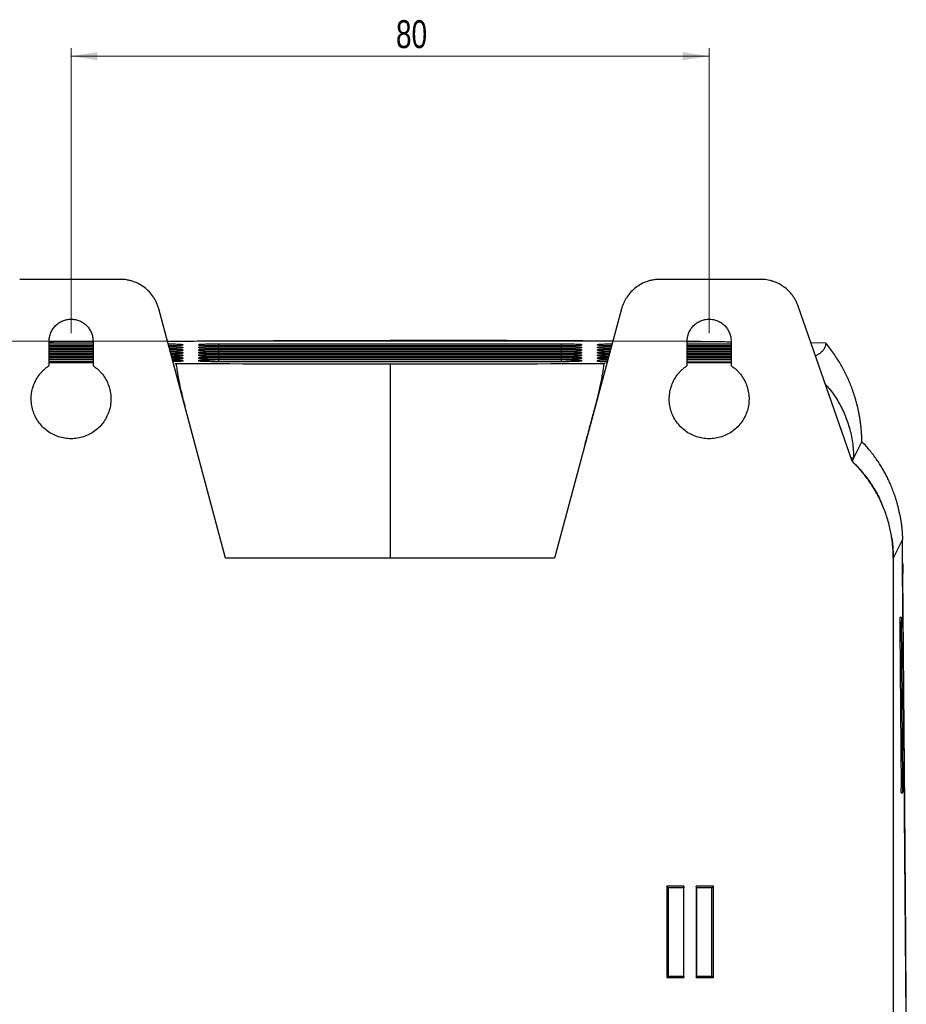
# Model space of a CAD drawing. Header units: millimetres. Extents: x -508 to 796, y -404 to 760.
# Tile 5 of 116: x -413 to -302, y 181 to 304. Entities that reach past the tile are written whole.
import ezdxf

# ---------------------------------------------------------------- set-up
doc = ezdxf.new("R2010")
doc.units = ezdxf.units.MM
doc.styles.add('SLDTEXTSTYLE0', font='TXT', dxfattribs={"width": 0.75})
doc.dimstyles.new('SLDDIMSTYLE0', dxfattribs={"dimtxt": 3.5, "dimasz": 3.302, "dimexe": 0, "dimexo": 0.0625, "dimgap": 0.875, "dimtad": 1, "dimrnd": 1e-09, "dimzin": 12, "dimdsep": 46, "dimtxsty": 'SLDTEXTSTYLE0', "dimsah": 1, "dimcen": 0.09, "dimadec": 0, "dimazin": 3, "dimtfac": 1, "dimtofl": 0, "dimtmove": 0, "dimatfit": 3, "dimfxl": 1, "dimfrac": 2, "dimtolj": 1, "dimtzin": 12, "dimarcsym": 0})

# ---------------------------------------------------------------- blocks, each defined once
blk = doc.blocks.new('_D_3')
at = {"color": 8, "linetype": 'Continuous', "lineweight": 0}
for p, q in [((-327.29, 263.79), (-504.84, 263.79)), ((-503.84, 263.79), (-503.84, 16.54)), ((-327.29, 16.54), (-504.84, 16.54))]:
    blk.add_line(p, q, dxfattribs=at)
at = {"color": 8, "linetype": 'Continuous', "lineweight": 18}
for points in [[(-503.84, 263.79), (-504.35, 260.48), (-503.34, 260.48)], [(-503.84, 16.54), (-503.34, 19.84), (-504.35, 19.84)]]:
    blk.add_solid(points, dxfattribs=at)
at = {"color": 8, "linetype": 'Continuous', "lineweight": 18, "insert": (-508.35, 130.19), "char_height": 3.5, "attachment_point": 1, "rotation": 90, "style": 'SLDTEXTSTYLE0'}
blk.add_mtext('247.25', dxfattribs=at)
blk = doc.blocks.new('_D_4')
at = {"color": 8, "linetype": 'Continuous', "lineweight": 0}
for p, q in [((-406.29, 264.79), (-406.29, 300.54)), ((-326.29, 264.79), (-326.29, 300.54)), ((-406.29, 299.54), (-326.29, 299.54))]:
    blk.add_line(p, q, dxfattribs=at)
at = {"color": 8, "linetype": 'Continuous', "lineweight": 18}
for points in [[(-406.29, 299.54), (-402.98, 299.03), (-402.98, 300.05)], [(-326.29, 299.54), (-329.59, 300.05), (-329.59, 299.03)]]:
    blk.add_solid(points, dxfattribs=at)
at = {"color": 8, "linetype": 'Continuous', "lineweight": 18, "insert": (-365.55, 304.05), "char_height": 3.5, "attachment_point": 1, "style": 'SLDTEXTSTYLE0'}
blk.add_mtext('80', dxfattribs=at)

msp = doc.modelspace()

# ---------------------------------------------------------------- linework, layer by layer
at = {"color": 7, "linetype": 'Continuous', "lineweight": 25}
for p, q in [((-400.122, 271.535), (-412.727, 271.535)), ((-319.843, 271.535), (-332.448, 271.535)), ((-308.368, 248.718), (-315.119, 268.175)), ((-386.907, 236.535), (-395.292, 267.83)), ((-337.278, 267.83), (-345.663, 236.535)), ((-409.035, 260.711), (-409.035, 263.785)), ((-409.035, 263.45), (-403.535, 263.45)), ((-403.535, 263.188), (-409.035, 263.188)), ((-403.535, 263.785), (-403.535, 260.711)), ((-392.285, 263.362), (-392.285, 263.275)), ((-390.285, 263.275), (-390.285, 263.362)), ((-387.785, 263.45), (-344.785, 263.45)), ((-344.785, 263.188), (-387.785, 263.188)), ((-342.285, 263.362), (-342.285, 263.275)), ((-340.285, 263.275), (-340.285, 263.362)), ((-329.035, 260.711), (-329.035, 263.785)), ((-329.035, 263.45), (-323.535, 263.45)), ((-323.535, 263.188), (-329.035, 263.188)), ((-323.535, 263.785), (-323.535, 260.711)), ((-311.667, 263.544), (-313.519, 263.565)), ((-409.035, 263.118), (-403.535, 263.118)), ((-403.535, 262.857), (-409.035, 262.857)), ((-409.035, 262.787), (-403.535, 262.787)), ((-403.535, 262.525), (-409.035, 262.525)), ((-409.035, 262.455), (-403.535, 262.455)), ((-403.535, 262.194), (-409.035, 262.194)), ((-409.035, 262.124), (-403.535, 262.124)), ((-392.285, 263.03), (-392.285, 262.943)), ((-392.285, 262.699), (-392.285, 262.612)), ((-392.285, 262.367), (-392.285, 262.28)), ((-392.285, 262.036), (-392.285, 261.949)), ((-390.285, 262.943), (-390.285, 263.03)), ((-390.285, 262.612), (-390.285, 262.699)), ((-390.285, 262.28), (-390.285, 262.367)), ((-390.285, 261.949), (-390.285, 262.036)), ((-387.785, 263.118), (-344.785, 263.118)), ((-344.785, 262.857), (-387.785, 262.857)), ((-387.785, 262.787), (-344.785, 262.787)), ((-344.785, 262.525), (-387.785, 262.525)), ((-387.785, 262.455), (-344.785, 262.455)), ((-344.785, 262.194), (-387.785, 262.194)), ((-387.785, 262.124), (-344.785, 262.124)), ((-342.285, 263.03), (-342.285, 262.943)), ((-342.285, 262.699), (-342.285, 262.612)), ((-342.285, 262.367), (-342.285, 262.28)), ((-342.285, 262.036), (-342.285, 261.949)), ((-340.285, 262.943), (-340.285, 263.03)), ((-340.285, 262.612), (-340.285, 262.699)), ((-340.285, 262.28), (-340.285, 262.367)), ((-340.285, 261.949), (-340.285, 262.036)), ((-329.035, 263.118), (-323.535, 263.118)), ((-323.535, 262.857), (-329.035, 262.857)), ((-329.035, 262.787), (-323.535, 262.787)), ((-323.535, 262.525), (-329.035, 262.525)), ((-329.035, 262.455), (-323.535, 262.455)), ((-323.535, 262.194), (-329.035, 262.194)), ((-329.035, 262.124), (-323.535, 262.124)), ((-403.535, 261.862), (-409.035, 261.862)), ((-409.035, 261.792), (-403.535, 261.792)), ((-403.535, 261.53), (-409.035, 261.53)), ((-409.035, 261.461), (-403.535, 261.461)), ((-403.535, 261.199), (-409.035, 261.199)), ((-409.035, 261.112), (-403.535, 261.112)), ((-392.285, 261.704), (-392.285, 261.617)), ((-392.285, 261.373), (-392.285, 261.286)), ((-390.285, 261.617), (-390.285, 261.704)), ((-390.285, 261.286), (-390.285, 261.373)), ((-344.785, 261.862), (-387.785, 261.862)), ((-387.785, 261.792), (-344.785, 261.792)), ((-344.785, 261.53), (-387.785, 261.53)), ((-387.785, 261.461), (-344.785, 261.461)), ((-344.785, 261.199), (-387.785, 261.199)), ((-342.285, 261.704), (-342.285, 261.617)), ((-342.285, 261.373), (-342.285, 261.286)), ((-340.285, 261.617), (-340.285, 261.704)), ((-340.285, 261.286), (-340.285, 261.373)), ((-323.535, 261.862), (-329.035, 261.862)), ((-329.035, 261.792), (-323.535, 261.792)), ((-323.535, 261.53), (-329.035, 261.53)), ((-329.035, 261.461), (-323.535, 261.461)), ((-329.035, 261.199), (-323.535, 261.199)), ((-329.035, 261.112), (-323.535, 261.112)), ((-307.136, 251.181), (-308.171, 249.112)), ((-308.171, 249.112), (-308.504, 249.112)), ((-308.171, 249.112), (-308.368, 248.718)), ((-305.094, 244.353), (-305.081, 244.327)), ((-302.042, 238.886), (-303.206, 236.535)), ((-366.285, 236.535), (-386.907, 236.535)), ((-345.663, 236.535), (-366.285, 236.535)), ((-303.206, 236.535), (-303.206, 64.169)), ((-302.036, 235.983), (-302.018, 235.725)), ((-301.572, 178.87), (-302.034, 235.555)), ((-302.018, 235.725), (-302.009, 234.615)), ((-302.185, 229.115), (-302.364, 229.115)), ((-302.379, 227.693), (-302.217, 207.693)), ((-302.007, 208.538), (-302.17, 228.538)), ((-302.201, 207.115), (-302.023, 207.115)), ((-329.463, 195.386), (-331.611, 195.386)), ((-331.611, 195.386), (-331.611, 183.934)), ((-331.436, 195.211), (-331.611, 195.386)), ((-331.436, 195.211), (-331.436, 184.109)), ((-329.48, 195.211), (-331.436, 195.211)), ((-329.463, 195.386), (-329.48, 195.211)), ((-329.48, 184.109), (-329.48, 195.211)), ((-329.463, 183.934), (-329.463, 195.386)), ((-327.907, 195.386), (-327.907, 183.934)), ((-325.759, 195.386), (-327.907, 195.386)), ((-327.89, 195.211), (-327.907, 195.386)), ((-325.934, 195.211), (-327.89, 195.211)), ((-327.89, 195.211), (-327.89, 184.109)), ((-325.934, 195.211), (-325.759, 195.386)), ((-325.934, 184.109), (-325.934, 195.211)), ((-325.759, 183.934), (-325.759, 195.386)), ((-331.436, 184.109), (-331.611, 183.934)), ((-331.436, 184.109), (-329.48, 184.109)), ((-329.48, 184.109), (-329.463, 183.934)), ((-327.907, 183.934), (-327.89, 184.109)), ((-327.89, 184.109), (-325.934, 184.109)), ((-325.934, 184.109), (-325.759, 183.934)), ((-331.611, 183.934), (-329.463, 183.934)), ((-327.907, 183.934), (-325.759, 183.934))]:
    msp.add_line(p, q, dxfattribs=at)
at = {"color": 250, "linetype": 'Continuous', "lineweight": 25}
for p, q in [((-392.391, 263.257), (-392.285, 263.362)), ((-390.179, 263.257), (-390.285, 263.362)), ((-387.785, 263.45), (-387.785, 263.188)), ((-344.785, 263.188), (-344.785, 263.45)), ((-342.391, 263.257), (-342.285, 263.362)), ((-340.179, 263.257), (-340.285, 263.362)), ((-392.391, 262.925), (-392.285, 263.03)), ((-392.391, 262.593), (-392.285, 262.699)), ((-392.391, 262.262), (-392.285, 262.367)), ((-392.391, 261.93), (-392.285, 262.036)), ((-390.179, 262.925), (-390.285, 263.03)), ((-390.179, 262.593), (-390.285, 262.699)), ((-390.179, 262.262), (-390.285, 262.367)), ((-390.179, 261.93), (-390.285, 262.036)), ((-387.785, 262.857), (-387.785, 263.118)), ((-387.785, 262.787), (-387.785, 262.525)), ((-387.785, 262.455), (-387.785, 262.194)), ((-387.785, 262.124), (-387.785, 261.862)), ((-344.785, 262.857), (-344.785, 263.118)), ((-344.785, 262.525), (-344.785, 262.787)), ((-344.785, 262.194), (-344.785, 262.455)), ((-344.785, 261.862), (-344.785, 262.124)), ((-342.285, 263.03), (-342.391, 262.925)), ((-342.391, 262.593), (-342.285, 262.699)), ((-342.391, 262.262), (-342.285, 262.367)), ((-342.391, 261.93), (-342.285, 262.036)), ((-340.179, 262.925), (-340.285, 263.03)), ((-340.179, 262.593), (-340.285, 262.699)), ((-340.179, 262.262), (-340.285, 262.367)), ((-340.179, 261.93), (-340.285, 262.036)), ((-392.391, 261.599), (-392.285, 261.704)), ((-392.391, 261.267), (-392.285, 261.373)), ((-390.179, 261.599), (-390.285, 261.704)), ((-390.179, 261.267), (-390.285, 261.373)), ((-387.785, 261.792), (-387.785, 261.53)), ((-387.785, 261.461), (-387.785, 261.199)), ((-344.785, 261.53), (-344.785, 261.792)), ((-344.785, 261.199), (-344.785, 261.461)), ((-342.391, 261.599), (-342.285, 261.704)), ((-342.391, 261.267), (-342.285, 261.373)), ((-340.179, 261.599), (-340.285, 261.704)), ((-340.18, 261.267), (-340.285, 261.373)), ((-302.17, 228.538), (-302.379, 228.538)), ((-302.007, 208.538), (-302.223, 208.538))]:
    msp.add_line(p, q, dxfattribs=at)
at = {"color": 7, "linetype": 'Continuous', "lineweight": 25, "flags": 128}
msp.add_lwpolyline([(-301.568, 180.579), (-301.635, 188.832), (-301.77, 205.339), (-302.009, 234.615)], dxfattribs=at)
at = {"color": 7, "linetype": 'Continuous', "lineweight": 25}
for points, knots in [([(-395.292, 267.83), (-395.313, 267.905), (-395.356, 268.055), (-395.433, 268.277), (-395.519, 268.493), (-395.615, 268.706), (-395.721, 268.913), (-395.837, 269.116), (-396.067, 269.478), (-396.455, 269.969), (-397.064, 270.519), (-397.754, 270.966), (-398.382, 271.237), (-398.906, 271.391), (-399.306, 271.474), (-399.712, 271.526), (-399.985, 271.532), (-400.122, 271.535)], [0, 0, 0, 0, 0.0359408, 0.0716821, 0.1073018, 0.1428785, 0.1784912, 0.2142186, 0.2501387, 0.3750383, 0.5000227, 0.6249223, 0.7499068, 0.8125936, 0.8748898, 0.937218, 1, 1, 1, 1]), ([(-332.448, 271.535), (-332.527, 271.534), (-332.683, 271.532), (-332.917, 271.515), (-333.148, 271.488), (-333.378, 271.45), (-333.606, 271.402), (-333.832, 271.342), (-334.241, 271.214), (-334.816, 270.966), (-335.505, 270.52), (-336.115, 269.969), (-336.539, 269.432), (-336.824, 268.967), (-337.008, 268.602), (-337.163, 268.223), (-337.239, 267.961), (-337.278, 267.83)], [0, 0, 0, 0, 0.0359408, 0.0716821, 0.1073018, 0.1428785, 0.1784912, 0.2142186, 0.2501387, 0.3750383, 0.5000227, 0.6249223, 0.7499068, 0.8125936, 0.8748898, 0.937218, 1, 1, 1, 1]), ([(-315.119, 268.175), (-315.144, 268.244), (-315.194, 268.383), (-315.281, 268.586), (-315.375, 268.786), (-315.479, 268.98), (-315.591, 269.17), (-315.711, 269.355), (-315.947, 269.684), (-316.337, 270.129), (-316.932, 270.625), (-317.596, 271.026), (-318.196, 271.269), (-318.692, 271.407), (-319.071, 271.481), (-319.455, 271.527), (-319.713, 271.533), (-319.843, 271.535)], [0, 0, 0, 0, 0.035918, 0.0716575, 0.107288, 0.1428796, 0.1785027, 0.2142276, 0.2501237, 0.3750271, 0.5000203, 0.6249236, 0.7499168, 0.8125755, 0.8748912, 0.9372406, 1, 1, 1, 1]), ([(-409.035, 263.785), (-409.034, 263.837), (-409.033, 263.941), (-409.019, 264.095), (-408.998, 264.247), (-408.968, 264.398), (-408.929, 264.546), (-408.882, 264.694), (-408.781, 264.958), (-408.587, 265.324), (-408.242, 265.742), (-407.823, 266.088), (-407.344, 266.342), (-406.825, 266.501), (-406.285, 266.553), (-405.745, 266.501), (-405.226, 266.342), (-404.747, 266.088), (-404.328, 265.742), (-403.983, 265.324), (-403.771, 264.924), (-403.649, 264.585), (-403.583, 264.323), (-403.543, 264.056), (-403.538, 263.876), (-403.535, 263.785)], [0, 0, 0, 0, 0.0180269, 0.0359098, 0.0537046, 0.0714681, 0.0892576, 0.1071299, 0.1251411, 0.187588, 0.2500995, 0.3125463, 0.3750578, 0.4375046, 0.5000161, 0.5624629, 0.6249744, 0.6874213, 0.7499327, 0.8123796, 0.8748911, 0.9062848, 0.9373972, 0.9685339, 1, 1, 1, 1]), ([(-329.035, 263.785), (-329.034, 263.837), (-329.033, 263.941), (-329.019, 264.095), (-328.998, 264.247), (-328.968, 264.398), (-328.929, 264.546), (-328.882, 264.694), (-328.781, 264.958), (-328.587, 265.324), (-328.242, 265.742), (-327.823, 266.088), (-327.344, 266.342), (-326.825, 266.501), (-326.285, 266.553), (-325.745, 266.501), (-325.226, 266.342), (-324.747, 266.088), (-324.328, 265.742), (-323.983, 265.324), (-323.771, 264.924), (-323.649, 264.585), (-323.583, 264.323), (-323.543, 264.056), (-323.538, 263.876), (-323.535, 263.785)], [0, 0, 0, 0, 0.0180269, 0.0359098, 0.0537046, 0.0714681, 0.0892576, 0.1071299, 0.1251411, 0.187588, 0.2500995, 0.3125463, 0.3750578, 0.4375046, 0.5000161, 0.5624629, 0.6249744, 0.6874213, 0.7499327, 0.8123796, 0.8748911, 0.9062848, 0.9373972, 0.9685339, 1, 1, 1, 1]), ([(-408.996, 263.669), (-408.311, 263.677), (-406.522, 263.695), (-404.69, 263.708), (-403.559, 263.716)], [0, 0, 0, 0, 0.38264247, 1, 1, 1, 1]), ([(-394.207, 263.782), (-391.699, 263.796), (-385.832, 263.831), (-376.504, 263.86), (-369.692, 263.864), (-366.285, 263.867)], [0, 0, 0, 0, 0.2718015, 0.6357253, 1, 1, 1, 1]), ([(-394.117, 263.445), (-394.019, 263.445), (-393.596, 263.442), (-392.976, 263.425), (-392.396, 263.397), (-392.322, 263.374), (-392.285, 263.362)], [0, 0, 0, 0, 0.092036, 0.3946476, 0.6972721, 1, 1, 1, 1]), ([(-392.285, 263.275), (-392.323, 263.263), (-392.398, 263.241), (-392.984, 263.213), (-393.581, 263.196), (-393.976, 263.194), (-394.05, 263.193)], [0, 0, 0, 0, 0.3096179, 0.6192682, 0.9289242, 1, 1, 1, 1]), ([(-390.285, 263.362), (-390.284, 263.364), (-390.282, 263.368), (-390.266, 263.373), (-390.239, 263.379), (-390.203, 263.385), (-390.155, 263.39), (-390.06, 263.399), (-389.88, 263.411), (-389.567, 263.424), (-389.187, 263.436), (-388.799, 263.443), (-388.437, 263.447), (-388.114, 263.449), (-387.895, 263.45), (-387.785, 263.45)], [0, 0, 0, 0, 0.0420468, 0.0837203, 0.125195, 0.166648, 0.2082565, 0.2501959, 0.3751043, 0.5000458, 0.6249545, 0.7498815, 0.8334768, 0.9163562, 1, 1, 1, 1]), ([(-387.785, 263.188), (-387.84, 263.188), (-387.949, 263.188), (-388.112, 263.189), (-388.272, 263.19), (-388.43, 263.191), (-388.586, 263.193), (-388.841, 263.196), (-389.18, 263.202), (-389.561, 263.213), (-389.875, 263.226), (-390.082, 263.24), (-390.206, 263.252), (-390.273, 263.263), (-390.281, 263.271), (-390.285, 263.275)], [0, 0, 0, 0, 0.0420515, 0.0837271, 0.1252018, 0.1666532, 0.2082589, 0.2501949, 0.3750861, 0.5000451, 0.62495, 0.7498825, 0.8334844, 0.9163647, 1, 1, 1, 1]), ([(-338.363, 263.782), (-340.871, 263.796), (-346.737, 263.831), (-356.066, 263.86), (-362.878, 263.864), (-366.285, 263.867)], [0, 0, 0, 0, 0.2717946, 0.6357156, 1, 1, 1, 1]), ([(-344.785, 263.45), (-344.73, 263.45), (-344.62, 263.45), (-344.457, 263.449), (-344.295, 263.448), (-344.136, 263.447), (-343.979, 263.445), (-343.723, 263.442), (-343.383, 263.436), (-343.003, 263.424), (-342.69, 263.411), (-342.485, 263.397), (-342.363, 263.385), (-342.297, 263.373), (-342.289, 263.366), (-342.285, 263.362)], [0, 0, 0, 0, 0.0419797, 0.0836023, 0.1250505, 0.1665092, 0.2081629, 0.2501939, 0.3749659, 0.5000379, 0.6248218, 0.7498762, 0.8333339, 0.9162354, 1, 1, 1, 1]), ([(-342.285, 263.275), (-342.286, 263.273), (-342.288, 263.269), (-342.305, 263.263), (-342.331, 263.258), (-342.369, 263.252), (-342.417, 263.247), (-342.513, 263.238), (-342.694, 263.226), (-343.009, 263.213), (-343.39, 263.202), (-343.777, 263.195), (-344.137, 263.191), (-344.458, 263.189), (-344.676, 263.188), (-344.785, 263.188)], [0, 0, 0, 0, 0.0419791, 0.0836022, 0.1250514, 0.1665108, 0.2081646, 0.2501943, 0.3749835, 0.50004, 0.6248269, 0.7498791, 0.8333278, 0.916227, 1, 1, 1, 1]), ([(-340.285, 263.362), (-340.248, 263.374), (-340.175, 263.397), (-339.594, 263.425), (-338.974, 263.442), (-338.551, 263.445), (-338.453, 263.445)], [0, 0, 0, 0, 0.3026607, 0.6052974, 0.9078991, 1, 1, 1, 1]), ([(-338.52, 263.193), (-338.594, 263.194), (-338.989, 263.196), (-339.586, 263.213), (-340.172, 263.241), (-340.247, 263.263), (-340.285, 263.275)], [0, 0, 0, 0, 0.0710102, 0.3806799, 0.6903175, 1, 1, 1, 1]), ([(-323.574, 263.669), (-324.259, 263.677), (-326.048, 263.695), (-327.88, 263.708), (-329.011, 263.716)], [0, 0, 0, 0, 0.3825935, 1, 1, 1, 1]), ([(-311.667, 263.544), (-311.677, 263.422), (-311.696, 263.187), (-311.838, 262.834), (-312.107, 262.491), (-312.46, 262.186), (-312.812, 261.999), (-312.951, 261.926)], [0, 0, 0, 0, 0.2258003, 0.4350707, 0.6536002, 0.8633474, 1, 1, 1, 1]), ([(-307.136, 251.181), (-307.139, 251.335), (-307.144, 251.641), (-307.166, 252.098), (-307.197, 252.551), (-307.239, 253), (-307.29, 253.443), (-307.351, 253.883), (-307.421, 254.317), (-307.5, 254.746), (-307.588, 255.171), (-307.684, 255.59), (-307.789, 256.004), (-307.901, 256.412), (-308.022, 256.816), (-308.15, 257.213), (-308.32, 257.704), (-308.54, 258.287), (-308.825, 258.963), (-309.138, 259.636), (-309.481, 260.304), (-309.854, 260.967), (-310.257, 261.625), (-310.694, 262.274), (-311.16, 262.916), (-311.498, 263.334), (-311.667, 263.544)], [0, 0, 0, 0, 0.0354691, 0.07063852, 0.10550682, 0.14007267, 0.17433495, 0.20829265, 0.24194493, 0.27529113, 0.30833072, 0.34106335, 0.3734888, 0.40560704, 0.43741815, 0.46892239, 0.50012012, 0.55440903, 0.60901393, 0.66392863, 0.71914987, 0.77467768, 0.83051592, 0.88667278, 0.94316131, 1, 1, 1, 1]), ([(-394.028, 263.113), (-393.96, 263.113), (-393.568, 263.11), (-392.977, 263.093), (-392.395, 263.065), (-392.322, 263.042), (-392.285, 263.03)], [0, 0, 0, 0, 0.0658205, 0.3771698, 0.6885315, 1, 1, 1, 1]), ([(-392.285, 262.943), (-392.322, 262.932), (-392.397, 262.909), (-392.985, 262.881), (-393.553, 262.865), (-393.917, 262.863), (-393.961, 262.862)], [0, 0, 0, 0, 0.3187944, 0.6376226, 0.9564568, 1, 1, 1, 1]), ([(-393.939, 262.781), (-393.901, 262.781), (-393.541, 262.778), (-392.978, 262.762), (-392.395, 262.734), (-392.322, 262.71), (-392.285, 262.699)], [0, 0, 0, 0, 0.0380473, 0.3586538, 0.6792715, 1, 1, 1, 1]), ([(-392.285, 262.612), (-392.322, 262.6), (-392.397, 262.577), (-392.986, 262.55), (-393.526, 262.534), (-393.858, 262.531), (-393.872, 262.531)], [0, 0, 0, 0, 0.32853159, 0.65709833, 0.98567151, 1, 1, 1, 1]), ([(-393.85, 262.449), (-393.842, 262.449), (-393.513, 262.446), (-392.98, 262.43), (-392.395, 262.402), (-392.322, 262.379), (-392.285, 262.367)], [0, 0, 0, 0, 0.00856981, 0.33899973, 0.66944306, 1, 1, 1, 1]), ([(-392.285, 262.28), (-392.324, 262.269), (-392.401, 262.246), (-392.96, 262.217), (-393.515, 262.206), (-393.784, 262.201)], [0, 0, 0, 0, 0.3398572, 0.6797503, 1, 1, 1, 1]), ([(-393.761, 262.115), (-393.497, 262.11), (-392.948, 262.099), (-392.399, 262.07), (-392.323, 262.047), (-392.285, 262.036)], [0, 0, 0, 0, 0.3151732, 0.6575272, 1, 1, 1, 1]), ([(-392.285, 261.949), (-392.324, 261.937), (-392.402, 261.915), (-392.936, 261.887), (-393.458, 261.876), (-393.696, 261.872)], [0, 0, 0, 0, 0.3529228, 0.7058823, 1, 1, 1, 1]), ([(-390.285, 263.03), (-390.284, 263.032), (-390.282, 263.036), (-390.266, 263.042), (-390.239, 263.048), (-390.203, 263.053), (-390.155, 263.059), (-390.06, 263.068), (-389.88, 263.08), (-389.567, 263.093), (-389.187, 263.104), (-388.799, 263.111), (-388.437, 263.116), (-388.114, 263.118), (-387.895, 263.118), (-387.785, 263.118)], [0, 0, 0, 0, 0.0420419, 0.0837125, 0.1251863, 0.1666403, 0.2082517, 0.2501959, 0.3751008, 0.5000455, 0.624962, 0.7498812, 0.8334765, 0.9163561, 1, 1, 1, 1]), ([(-387.785, 262.857), (-387.84, 262.857), (-387.949, 262.857), (-388.112, 262.857), (-388.272, 262.858), (-388.43, 262.859), (-388.586, 262.861), (-388.841, 262.864), (-389.18, 262.871), (-389.561, 262.882), (-389.875, 262.895), (-390.082, 262.908), (-390.206, 262.921), (-390.273, 262.932), (-390.281, 262.939), (-390.285, 262.943)], [0, 0, 0, 0, 0.04205, 0.0837248, 0.1251993, 0.166651, 0.2082577, 0.2501951, 0.3750957, 0.5000452, 0.6249426, 0.7498827, 0.8334848, 0.916365, 1, 1, 1, 1]), ([(-390.285, 262.699), (-390.284, 262.701), (-390.282, 262.705), (-390.266, 262.71), (-390.239, 262.716), (-390.203, 262.722), (-390.155, 262.727), (-390.06, 262.736), (-389.88, 262.748), (-389.567, 262.761), (-389.187, 262.772), (-388.799, 262.78), (-388.437, 262.784), (-388.114, 262.786), (-387.895, 262.787), (-387.785, 262.787)], [0, 0, 0, 0, 0.0420468, 0.0837203, 0.125195, 0.166648, 0.2082565, 0.2501959, 0.3751043, 0.5000458, 0.6249545, 0.7498815, 0.8334768, 0.9163562, 1, 1, 1, 1]), ([(-387.785, 262.525), (-387.84, 262.525), (-387.949, 262.525), (-388.112, 262.526), (-388.272, 262.527), (-388.43, 262.528), (-388.586, 262.53), (-388.841, 262.533), (-389.18, 262.539), (-389.561, 262.55), (-389.875, 262.563), (-390.082, 262.577), (-390.206, 262.589), (-390.273, 262.6), (-390.281, 262.608), (-390.285, 262.612)], [0, 0, 0, 0, 0.0420515, 0.0837271, 0.1252018, 0.1666532, 0.2082589, 0.2501949, 0.3750861, 0.5000451, 0.62495, 0.7498825, 0.8334844, 0.9163647, 1, 1, 1, 1]), ([(-390.285, 262.367), (-390.284, 262.369), (-390.282, 262.373), (-390.266, 262.379), (-390.239, 262.384), (-390.203, 262.39), (-390.155, 262.396), (-390.06, 262.404), (-389.88, 262.416), (-389.567, 262.43), (-389.187, 262.441), (-388.799, 262.448), (-388.437, 262.452), (-388.114, 262.455), (-387.895, 262.455), (-387.785, 262.455)], [0, 0, 0, 0, 0.0420468, 0.0837203, 0.125195, 0.166648, 0.2082565, 0.2501959, 0.3751043, 0.5000458, 0.6249545, 0.7498815, 0.8334768, 0.9163562, 1, 1, 1, 1]), ([(-387.785, 262.194), (-387.84, 262.194), (-387.949, 262.194), (-388.112, 262.194), (-388.272, 262.195), (-388.43, 262.196), (-388.586, 262.198), (-388.841, 262.201), (-389.18, 262.208), (-389.561, 262.218), (-389.875, 262.232), (-390.082, 262.245), (-390.206, 262.258), (-390.273, 262.269), (-390.281, 262.276), (-390.285, 262.28)], [0, 0, 0, 0, 0.0420515, 0.0837271, 0.1252018, 0.1666532, 0.2082589, 0.2501949, 0.3750861, 0.5000451, 0.62495, 0.7498825, 0.8334844, 0.9163647, 1, 1, 1, 1]), ([(-390.285, 262.036), (-390.284, 262.038), (-390.282, 262.042), (-390.266, 262.047), (-390.239, 262.053), (-390.203, 262.059), (-390.155, 262.064), (-390.06, 262.073), (-389.88, 262.085), (-389.567, 262.098), (-389.187, 262.109), (-388.799, 262.117), (-388.437, 262.121), (-388.114, 262.123), (-387.895, 262.124), (-387.785, 262.124)], [0, 0, 0, 0, 0.0420468, 0.0837203, 0.125195, 0.166648, 0.2082565, 0.2501959, 0.3751043, 0.5000458, 0.6249545, 0.7498815, 0.8334768, 0.9163562, 1, 1, 1, 1]), ([(-387.785, 261.862), (-387.84, 261.862), (-387.949, 261.862), (-388.112, 261.863), (-388.272, 261.864), (-388.43, 261.865), (-388.586, 261.866), (-388.841, 261.87), (-389.18, 261.876), (-389.561, 261.887), (-389.875, 261.9), (-390.082, 261.914), (-390.206, 261.926), (-390.273, 261.937), (-390.281, 261.945), (-390.285, 261.949)], [0, 0, 0, 0, 0.0420515, 0.0837271, 0.1252018, 0.1666532, 0.2082589, 0.2501949, 0.3750861, 0.5000451, 0.62495, 0.7498825, 0.8334844, 0.9163647, 1, 1, 1, 1]), ([(-344.785, 263.118), (-344.73, 263.118), (-344.62, 263.118), (-344.457, 263.118), (-344.295, 263.117), (-344.136, 263.115), (-343.979, 263.114), (-343.723, 263.11), (-343.383, 263.104), (-343.003, 263.093), (-342.69, 263.08), (-342.485, 263.066), (-342.363, 263.053), (-342.297, 263.042), (-342.289, 263.034), (-342.285, 263.03)], [0, 0, 0, 0, 0.0419777, 0.0835991, 0.125047, 0.166506, 0.2081609, 0.2501938, 0.3749666, 0.5000381, 0.6248128, 0.7498764, 0.8333386, 0.9162399, 1, 1, 1, 1]), ([(-342.285, 262.943), (-342.286, 262.941), (-342.288, 262.938), (-342.305, 262.932), (-342.331, 262.926), (-342.369, 262.921), (-342.417, 262.915), (-342.513, 262.906), (-342.694, 262.895), (-343.009, 262.882), (-343.39, 262.871), (-343.777, 262.864), (-344.137, 262.859), (-344.458, 262.857), (-344.676, 262.857), (-344.785, 262.857)], [0, 0, 0, 0, 0.0419832, 0.0836088, 0.1250588, 0.1665174, 0.2081686, 0.2501942, 0.3749878, 0.5000402, 0.6248189, 0.7498792, 0.8333285, 0.9162277, 1, 1, 1, 1]), ([(-344.785, 262.787), (-344.73, 262.787), (-344.62, 262.787), (-344.457, 262.786), (-344.295, 262.785), (-344.136, 262.784), (-343.979, 262.782), (-343.723, 262.779), (-343.383, 262.772), (-343.003, 262.761), (-342.69, 262.748), (-342.485, 262.734), (-342.363, 262.722), (-342.297, 262.71), (-342.289, 262.703), (-342.285, 262.699)], [0, 0, 0, 0, 0.0419797, 0.0836023, 0.1250505, 0.1665092, 0.2081629, 0.2501939, 0.3749659, 0.5000379, 0.6248218, 0.7498762, 0.8333339, 0.9162354, 1, 1, 1, 1]), ([(-342.285, 262.612), (-342.286, 262.61), (-342.288, 262.606), (-342.305, 262.6), (-342.331, 262.595), (-342.369, 262.589), (-342.417, 262.584), (-342.513, 262.575), (-342.694, 262.563), (-343.009, 262.55), (-343.39, 262.539), (-343.777, 262.532), (-344.137, 262.528), (-344.458, 262.525), (-344.676, 262.525), (-344.785, 262.525)], [0, 0, 0, 0, 0.0419791, 0.0836022, 0.1250514, 0.1665108, 0.2081646, 0.2501943, 0.3749835, 0.50004, 0.6248269, 0.7498791, 0.8333278, 0.916227, 1, 1, 1, 1]), ([(-344.785, 262.455), (-344.73, 262.455), (-344.62, 262.455), (-344.457, 262.455), (-344.295, 262.454), (-344.136, 262.452), (-343.979, 262.451), (-343.723, 262.447), (-343.383, 262.441), (-343.003, 262.43), (-342.69, 262.416), (-342.485, 262.403), (-342.363, 262.39), (-342.297, 262.379), (-342.289, 262.371), (-342.285, 262.367)], [0, 0, 0, 0, 0.0419797, 0.0836023, 0.1250505, 0.1665092, 0.2081629, 0.2501939, 0.3749659, 0.5000379, 0.6248218, 0.7498762, 0.8333339, 0.9162354, 1, 1, 1, 1]), ([(-342.285, 262.28), (-342.286, 262.278), (-342.288, 262.274), (-342.305, 262.269), (-342.331, 262.263), (-342.369, 262.258), (-342.417, 262.252), (-342.513, 262.243), (-342.694, 262.232), (-343.009, 262.218), (-343.39, 262.208), (-343.777, 262.2), (-344.137, 262.196), (-344.458, 262.194), (-344.676, 262.194), (-344.785, 262.194)], [0, 0, 0, 0, 0.0419791, 0.0836022, 0.1250514, 0.1665108, 0.2081646, 0.2501943, 0.3749835, 0.50004, 0.6248269, 0.7498791, 0.8333278, 0.916227, 1, 1, 1, 1]), ([(-344.785, 262.124), (-344.73, 262.124), (-344.62, 262.124), (-344.457, 262.123), (-344.295, 262.122), (-344.136, 262.121), (-343.979, 262.119), (-343.723, 262.116), (-343.383, 262.109), (-343.003, 262.098), (-342.69, 262.085), (-342.485, 262.071), (-342.363, 262.059), (-342.297, 262.047), (-342.289, 262.04), (-342.285, 262.036)], [0, 0, 0, 0, 0.0419797, 0.0836023, 0.1250505, 0.1665092, 0.2081629, 0.2501939, 0.3749659, 0.5000379, 0.6248218, 0.7498762, 0.8333339, 0.9162354, 1, 1, 1, 1]), ([(-342.285, 261.949), (-342.286, 261.947), (-342.288, 261.943), (-342.305, 261.937), (-342.331, 261.932), (-342.369, 261.926), (-342.417, 261.921), (-342.513, 261.912), (-342.694, 261.9), (-343.009, 261.887), (-343.39, 261.876), (-343.777, 261.869), (-344.137, 261.865), (-344.458, 261.862), (-344.676, 261.862), (-344.785, 261.862)], [0, 0, 0, 0, 0.0419791, 0.0836022, 0.1250514, 0.1665108, 0.2081646, 0.2501943, 0.3749835, 0.50004, 0.6248269, 0.7498791, 0.8333278, 0.916227, 1, 1, 1, 1]), ([(-340.285, 263.03), (-340.248, 263.042), (-340.175, 263.065), (-339.593, 263.093), (-339.002, 263.11), (-338.61, 263.113), (-338.542, 263.113)], [0, 0, 0, 0, 0.3113993, 0.6227732, 0.9341115, 1, 1, 1, 1]), ([(-338.609, 262.862), (-338.653, 262.863), (-339.016, 262.865), (-339.585, 262.881), (-340.173, 262.909), (-340.248, 262.932), (-340.285, 262.943)], [0, 0, 0, 0, 0.0434758, 0.362323, 0.6811387, 1, 1, 1, 1]), ([(-340.285, 262.699), (-340.248, 262.71), (-340.175, 262.734), (-339.592, 262.762), (-339.029, 262.778), (-338.669, 262.781), (-338.631, 262.781)], [0, 0, 0, 0, 0.3206578, 0.6412901, 0.9618854, 1, 1, 1, 1]), ([(-338.698, 262.531), (-338.711, 262.531), (-339.044, 262.534), (-339.584, 262.55), (-340.173, 262.577), (-340.248, 262.6), (-340.285, 262.612)], [0, 0, 0, 0, 0.0142657, 0.3428499, 0.671401, 1, 1, 1, 1]), ([(-340.285, 262.367), (-340.248, 262.379), (-340.175, 262.402), (-339.59, 262.43), (-339.057, 262.446), (-338.728, 262.449), (-338.72, 262.449)], [0, 0, 0, 0, 0.3304821, 0.6609411, 0.9913575, 1, 1, 1, 1]), ([(-338.786, 262.201), (-339.055, 262.206), (-339.61, 262.217), (-340.169, 262.246), (-340.246, 262.269), (-340.285, 262.28)], [0, 0, 0, 0, 0.3201846, 0.6600681, 1, 1, 1, 1]), ([(-340.285, 262.036), (-340.247, 262.047), (-340.171, 262.07), (-339.622, 262.099), (-339.073, 262.11), (-338.809, 262.115)], [0, 0, 0, 0, 0.3423923, 0.6847576, 1, 1, 1, 1]), ([(-338.874, 261.872), (-339.112, 261.876), (-339.634, 261.887), (-340.168, 261.915), (-340.246, 261.937), (-340.285, 261.949)], [0, 0, 0, 0, 0.2940513, 0.6470006, 1, 1, 1, 1]), ([(-403.535, 260.711), (-403.472, 260.668), (-403.345, 260.583), (-403.163, 260.444), (-402.988, 260.297), (-402.82, 260.143), (-402.66, 259.982), (-402.506, 259.812), (-402.239, 259.49), (-401.898, 258.981), (-401.566, 258.251), (-401.352, 257.477), (-401.266, 256.68), (-401.306, 255.878), (-401.475, 255.094), (-401.765, 254.346), (-402.173, 253.655), (-402.683, 253.036), (-403.287, 252.508), (-403.966, 252.081), (-404.706, 251.769), (-405.485, 251.577), (-406.285, 251.514), (-407.085, 251.577), (-407.864, 251.769), (-408.603, 252.08), (-409.283, 252.507), (-409.887, 253.036), (-410.397, 253.654), (-410.805, 254.346), (-411.095, 255.094), (-411.264, 255.878), (-411.304, 256.679), (-411.218, 257.477), (-411.004, 258.25), (-410.672, 258.981), (-410.299, 259.537), (-409.953, 259.942), (-409.669, 260.224), (-409.365, 260.483), (-409.145, 260.635), (-409.035, 260.711)], [0, 0, 0, 0, 0.0089858, 0.0179239, 0.0268329, 0.0357316, 0.0446388, 0.0535734, 0.0625539, 0.0937896, 0.125047, 0.1562827, 0.1875401, 0.2187757, 0.2500331, 0.2812688, 0.3125262, 0.3437619, 0.3750193, 0.406255, 0.4375124, 0.468748, 0.5000054, 0.5312411, 0.5624985, 0.5937342, 0.6249916, 0.6562273, 0.6874847, 0.7187203, 0.7499777, 0.7812134, 0.8124708, 0.8437065, 0.8749639, 0.9061996, 0.9374569, 0.953131, 0.9687122, 0.9843016, 1, 1, 1, 1]), ([(-393.672, 261.782), (-393.44, 261.777), (-392.924, 261.767), (-392.4, 261.738), (-392.323, 261.716), (-392.285, 261.704)], [0, 0, 0, 0, 0.28832771, 0.64410401, 1, 1, 1, 1]), ([(-392.285, 261.617), (-392.324, 261.606), (-392.403, 261.583), (-392.913, 261.556), (-393.402, 261.546), (-393.607, 261.542)], [0, 0, 0, 0, 0.3670332, 0.7341015, 1, 1, 1, 1]), ([(-393.582, 261.448), (-393.383, 261.444), (-392.9, 261.434), (-392.401, 261.407), (-392.324, 261.384), (-392.285, 261.373)], [0, 0, 0, 0, 0.2592925, 0.629584, 1, 1, 1, 1]), ([(-392.285, 261.286), (-392.325, 261.274), (-392.404, 261.252), (-392.889, 261.225), (-393.345, 261.216), (-393.519, 261.213)], [0, 0, 0, 0, 0.382318, 0.7646726, 1, 1, 1, 1]), ([(-393.247, 261.011), (-393.24, 261.005), (-393.225, 260.994), (-393.195, 260.977), (-393.16, 260.961), (-393.129, 260.951), (-393.115, 260.946)], [0, 0, 0, 0, 0.2646464, 0.5194839, 0.7645774, 1, 1, 1, 1]), ([(-393.115, 260.946), (-393.1, 260.82), (-393.069, 260.566), (-393.015, 260.178), (-392.953, 259.781), (-392.884, 259.376), (-392.808, 258.963), (-392.725, 258.542), (-392.612, 258.005), (-392.458, 257.333), (-392.255, 256.505), (-392.101, 255.923), (-392.022, 255.624)], [0, 0, 0, 0, 0.0768507, 0.1542911, 0.232328, 0.3109678, 0.3902164, 0.4700797, 0.5505631, 0.6919491, 0.8417481, 1, 1, 1, 1]), ([(-390.285, 261.704), (-390.284, 261.706), (-390.282, 261.71), (-390.266, 261.716), (-390.239, 261.721), (-390.203, 261.727), (-390.155, 261.732), (-390.06, 261.741), (-389.88, 261.753), (-389.567, 261.767), (-389.187, 261.778), (-388.799, 261.785), (-388.437, 261.789), (-388.114, 261.792), (-387.895, 261.792), (-387.785, 261.792)], [0, 0, 0, 0, 0.0420468, 0.0837203, 0.125195, 0.166648, 0.2082565, 0.2501959, 0.3751043, 0.5000458, 0.6249545, 0.7498815, 0.8334768, 0.9163562, 1, 1, 1, 1]), ([(-387.785, 261.53), (-387.84, 261.53), (-387.949, 261.531), (-388.112, 261.531), (-388.272, 261.532), (-388.43, 261.533), (-388.586, 261.535), (-388.841, 261.538), (-389.18, 261.544), (-389.561, 261.555), (-389.875, 261.569), (-390.082, 261.582), (-390.206, 261.595), (-390.273, 261.606), (-390.281, 261.613), (-390.285, 261.617)], [0, 0, 0, 0, 0.0420515, 0.0837271, 0.1252018, 0.1666532, 0.2082589, 0.2501949, 0.3750861, 0.5000451, 0.62495, 0.7498825, 0.8334844, 0.9163647, 1, 1, 1, 1]), ([(-390.285, 261.373), (-390.284, 261.375), (-390.282, 261.379), (-390.266, 261.384), (-390.239, 261.39), (-390.203, 261.395), (-390.155, 261.401), (-390.06, 261.41), (-389.88, 261.422), (-389.567, 261.435), (-389.187, 261.446), (-388.799, 261.454), (-388.437, 261.458), (-388.114, 261.46), (-387.895, 261.46), (-387.785, 261.461)], [0, 0, 0, 0, 0.0420468, 0.0837203, 0.125195, 0.166648, 0.2082565, 0.2501959, 0.3751043, 0.5000458, 0.6249545, 0.7498815, 0.8334768, 0.9163562, 1, 1, 1, 1]), ([(-387.785, 261.199), (-387.84, 261.199), (-387.949, 261.199), (-388.112, 261.2), (-388.272, 261.2), (-388.43, 261.202), (-388.586, 261.203), (-388.841, 261.207), (-389.18, 261.213), (-389.561, 261.224), (-389.875, 261.237), (-390.082, 261.25), (-390.206, 261.263), (-390.273, 261.274), (-390.281, 261.282), (-390.285, 261.286)], [0, 0, 0, 0, 0.0420515, 0.0837271, 0.1252018, 0.1666532, 0.2082589, 0.2501949, 0.3750861, 0.5000451, 0.62495, 0.7498825, 0.8334844, 0.9163647, 1, 1, 1, 1]), ([(-344.785, 261.792), (-344.73, 261.792), (-344.62, 261.792), (-344.457, 261.791), (-344.295, 261.791), (-344.136, 261.789), (-343.979, 261.788), (-343.723, 261.784), (-343.383, 261.778), (-343.003, 261.767), (-342.69, 261.753), (-342.485, 261.74), (-342.363, 261.727), (-342.297, 261.716), (-342.289, 261.708), (-342.285, 261.704)], [0, 0, 0, 0, 0.0419797, 0.0836023, 0.1250505, 0.1665092, 0.2081629, 0.2501939, 0.3749659, 0.5000379, 0.6248218, 0.7498762, 0.8333339, 0.9162354, 1, 1, 1, 1]), ([(-342.285, 261.617), (-342.286, 261.615), (-342.288, 261.611), (-342.305, 261.606), (-342.331, 261.6), (-342.369, 261.595), (-342.417, 261.589), (-342.513, 261.58), (-342.694, 261.569), (-343.009, 261.555), (-343.39, 261.544), (-343.777, 261.537), (-344.137, 261.533), (-344.458, 261.531), (-344.676, 261.531), (-344.785, 261.53)], [0, 0, 0, 0, 0.0419791, 0.0836022, 0.1250514, 0.1665108, 0.2081646, 0.2501943, 0.3749835, 0.50004, 0.6248269, 0.7498791, 0.8333278, 0.916227, 1, 1, 1, 1]), ([(-344.785, 261.461), (-344.73, 261.461), (-344.62, 261.461), (-344.457, 261.46), (-344.295, 261.459), (-344.136, 261.458), (-343.979, 261.456), (-343.723, 261.453), (-343.383, 261.446), (-343.003, 261.435), (-342.69, 261.422), (-342.485, 261.408), (-342.363, 261.395), (-342.297, 261.384), (-342.289, 261.377), (-342.285, 261.373)], [0, 0, 0, 0, 0.0419797, 0.0836023, 0.1250505, 0.1665092, 0.2081629, 0.2501939, 0.3749659, 0.5000379, 0.6248218, 0.7498762, 0.8333339, 0.9162354, 1, 1, 1, 1]), ([(-342.285, 261.286), (-342.286, 261.284), (-342.288, 261.28), (-342.305, 261.274), (-342.331, 261.269), (-342.369, 261.263), (-342.417, 261.258), (-342.513, 261.249), (-342.694, 261.237), (-343.009, 261.224), (-343.39, 261.213), (-343.777, 261.206), (-344.137, 261.202), (-344.458, 261.199), (-344.676, 261.199), (-344.785, 261.199)], [0, 0, 0, 0, 0.0419791, 0.0836022, 0.1250514, 0.1665108, 0.2081646, 0.2501943, 0.3749835, 0.50004, 0.6248269, 0.7498791, 0.8333278, 0.916227, 1, 1, 1, 1]), ([(-340.548, 255.624), (-340.508, 255.776), (-340.428, 256.076), (-340.315, 256.514), (-340.209, 256.936), (-340.111, 257.342), (-340.02, 257.733), (-339.907, 258.24), (-339.78, 258.858), (-339.649, 259.579), (-339.538, 260.276), (-339.483, 260.724), (-339.455, 260.946)], [0, 0, 0, 0, 0.080186, 0.1582548, 0.2342109, 0.308059, 0.3798044, 0.4494527, 0.5898855, 0.728433, 0.8651265, 1, 1, 1, 1]), ([(-340.285, 261.704), (-340.247, 261.716), (-340.17, 261.738), (-339.646, 261.767), (-339.13, 261.777), (-338.898, 261.782)], [0, 0, 0, 0, 0.3558139, 0.7116008, 1, 1, 1, 1]), ([(-338.963, 261.542), (-339.168, 261.546), (-339.657, 261.556), (-340.167, 261.583), (-340.246, 261.606), (-340.285, 261.617)], [0, 0, 0, 0, 0.2658298, 0.6328891, 1, 1, 1, 1]), ([(-340.285, 261.373), (-340.246, 261.384), (-340.169, 261.407), (-339.67, 261.434), (-339.187, 261.444), (-338.988, 261.448)], [0, 0, 0, 0, 0.3703308, 0.7406357, 1, 1, 1, 1]), ([(-340.285, 261.286), (-340.245, 261.274), (-340.166, 261.252), (-339.681, 261.225), (-339.225, 261.216), (-339.051, 261.213)], [0, 0, 0, 0, 0.382399, 0.7647399, 1, 1, 1, 1]), ([(-339.455, 260.946), (-339.441, 260.951), (-339.41, 260.961), (-339.375, 260.977), (-339.345, 260.994), (-339.33, 261.005), (-339.323, 261.011)], [0, 0, 0, 0, 0.2354226, 0.4805161, 0.7353536, 1, 1, 1, 1]), ([(-323.535, 260.711), (-323.472, 260.668), (-323.345, 260.583), (-323.163, 260.444), (-322.988, 260.297), (-322.82, 260.143), (-322.66, 259.982), (-322.506, 259.812), (-322.239, 259.49), (-321.898, 258.981), (-321.566, 258.251), (-321.352, 257.477), (-321.266, 256.68), (-321.306, 255.878), (-321.475, 255.094), (-321.765, 254.346), (-322.173, 253.655), (-322.683, 253.036), (-323.287, 252.508), (-323.966, 252.081), (-324.706, 251.769), (-325.485, 251.577), (-326.285, 251.514), (-327.085, 251.577), (-327.864, 251.769), (-328.603, 252.08), (-329.283, 252.507), (-329.887, 253.036), (-330.397, 253.654), (-330.805, 254.346), (-331.095, 255.094), (-331.264, 255.878), (-331.304, 256.679), (-331.218, 257.477), (-331.004, 258.25), (-330.672, 258.981), (-330.299, 259.537), (-329.953, 259.942), (-329.669, 260.224), (-329.365, 260.483), (-329.145, 260.635), (-329.035, 260.711)], [0, 0, 0, 0, 0.0089858, 0.0179239, 0.0268329, 0.0357316, 0.0446388, 0.0535734, 0.0625539, 0.0937896, 0.125047, 0.1562827, 0.1875401, 0.2187757, 0.2500331, 0.2812688, 0.3125262, 0.3437619, 0.3750193, 0.406255, 0.4375124, 0.468748, 0.5000054, 0.5312411, 0.5624985, 0.5937342, 0.6249916, 0.6562273, 0.6874847, 0.7187203, 0.7499777, 0.7812134, 0.8124708, 0.8437065, 0.8749639, 0.9061996, 0.9374569, 0.953131, 0.9687122, 0.9843016, 1, 1, 1, 1]), ([(-311.705, 258.335), (-311.544, 258.166), (-310.975, 257.572), (-310.171, 256.369), (-309.315, 254.751), (-308.683, 252.963), (-308.262, 251.072), (-308.201, 249.766), (-308.171, 249.112)], [0, 0, 0, 0, 0.0691015, 0.2442261, 0.4270362, 0.612144, 0.8056964, 1, 1, 1, 1]), ([(-341.845, 250.787), (-341.798, 250.961), (-341.705, 251.307), (-341.568, 251.819), (-341.433, 252.324), (-341.3, 252.82), (-341.169, 253.308), (-341.041, 253.787), (-340.914, 254.259), (-340.79, 254.722), (-340.668, 255.177), (-340.588, 255.476), (-340.548, 255.624)], [0, 0, 0, 0, 0.1034762, 0.2061737, 0.3080952, 0.4092434, 0.5096204, 0.6092281, 0.7080684, 0.8061429, 0.903453, 1, 1, 1, 1]), ([(-302.366, 241.95), (-302.392, 242.085), (-302.444, 242.352), (-302.532, 242.748), (-302.627, 243.135), (-302.728, 243.513), (-302.836, 243.882), (-302.95, 244.243), (-303.068, 244.594), (-303.192, 244.937), (-303.32, 245.271), (-303.452, 245.596), (-303.588, 245.912), (-303.726, 246.219), (-303.868, 246.518), (-304.052, 246.889), (-304.29, 247.339), (-304.594, 247.871), (-304.929, 248.412), (-305.297, 248.96), (-305.699, 249.514), (-306.138, 250.071), (-306.615, 250.631), (-306.961, 250.996), (-307.136, 251.181)], [0, 0, 0, 0, 0.0407759, 0.080793, 0.1200504, 0.1585479, 0.1962852, 0.2332624, 0.2694797, 0.3049373, 0.3396359, 0.3735755, 0.4067547, 0.4391714, 0.4708245, 0.5017129, 0.5579689, 0.6159402, 0.6756245, 0.7370233, 0.8001427, 0.8649959, 0.9316043, 1, 1, 1, 1]), ([(-303.206, 236.535), (-303.206, 236.677), (-303.207, 236.96), (-303.221, 237.384), (-303.246, 237.808), (-303.282, 238.231), (-303.328, 238.653), (-303.385, 239.074), (-303.453, 239.495), (-303.61, 240.332), (-303.923, 241.57), (-304.505, 243.169), (-305.247, 244.7), (-305.964, 245.86), (-306.561, 246.69), (-306.981, 247.227), (-307.422, 247.744), (-307.882, 248.243), (-308.206, 248.559), (-308.368, 248.718)], [0, 0, 0, 0, 0.0312398, 0.062443, 0.0936297, 0.1248199, 0.1560338, 0.1872915, 0.2186128, 0.2500178, 0.3751673, 0.4999219, 0.6247449, 0.7499196, 0.8001984, 0.8502617, 0.9001934, 0.9500779, 1, 1, 1, 1]), ([(-308.368, 248.718), (-308.173, 248.527), (-307.772, 248.133), (-307.195, 247.487), (-306.648, 246.811), (-306.15, 246.122), (-305.681, 245.405), (-305.212, 244.591), (-304.831, 243.856), (-304.635, 243.381), (-304.575, 243.237)], [0, 0, 0, 0, 0.1204575, 0.2488942, 0.3852744, 0.5090215, 0.6294043, 0.7699331, 0.9304498, 1, 1, 1, 1]), ([(-302.365, 241.95), (-302.354, 241.89), (-302.333, 241.772), (-302.303, 241.592), (-302.276, 241.418), (-302.25, 241.248), (-302.227, 241.086), (-302.206, 240.931), (-302.187, 240.785), (-302.17, 240.648), (-302.144, 240.422), (-302.112, 240.103), (-302.079, 239.687), (-302.055, 239.283), (-302.046, 239.016), (-302.042, 238.886)], [0, 0, 0, 0, 0.0692718, 0.1354026, 0.1982474, 0.2576774, 0.3135791, 0.3658541, 0.4144176, 0.4591974, 0.5001332, 0.6340434, 0.762247, 0.8843358, 1, 1, 1, 1]), ([(-303.501, 239.583), (-303.43, 239.218), (-303.245, 238.276), (-303.22, 237.296), (-303.206, 236.697)], [0, 0, 0, 0, 0.3877129, 1, 1, 1, 1]), ([(-302.034, 235.555), (-302.034, 235.63), (-302.035, 235.781), (-302.037, 236.011), (-302.038, 236.243), (-302.04, 236.479), (-302.041, 236.717), (-302.041, 236.959), (-302.042, 237.26), (-302.043, 237.622), (-302.043, 238.043), (-302.043, 238.465), (-302.043, 238.745), (-302.042, 238.886)], [0, 0, 0, 0, 0.0725855, 0.1448572, 0.216937, 0.2889478, 0.3610129, 0.4332552, 0.5057968, 0.6295704, 0.7527851, 0.8760567, 1, 1, 1, 1]), ([(-302.364, 229.115), (-302.364, 229.114), (-302.365, 229.113), (-302.367, 229.098), (-302.368, 229.076), (-302.37, 229.047), (-302.371, 229.013), (-302.372, 228.974), (-302.373, 228.932), (-302.374, 228.887), (-302.375, 228.841), (-302.376, 228.794), (-302.377, 228.746), (-302.378, 228.7), (-302.379, 228.612), (-302.38, 228.475), (-302.381, 228.279), (-302.381, 228.078), (-302.381, 227.878), (-302.38, 227.755), (-302.379, 227.693)], [0, 0, 0, 0, 0.0495196, 0.09720112, 0.14304442, 0.18704934, 0.22921575, 0.2695435, 0.30803248, 0.34468257, 0.37949364, 0.41246561, 0.44359838, 0.47289186, 0.50034598, 0.6011119, 0.70145916, 0.80138886, 0.9009021, 1, 1, 1, 1]), ([(-302.185, 229.115), (-302.185, 229.115), (-302.184, 229.113), (-302.182, 229.099), (-302.181, 229.078), (-302.179, 229.047), (-302.177, 229.008), (-302.176, 228.944), (-302.173, 228.848), (-302.171, 228.706), (-302.17, 228.594), (-302.17, 228.538)], [0, 0, 0, 0, 0.0847174, 0.1678926, 0.2502705, 0.3326181, 0.4157029, 0.5002725, 0.6675653, 0.8320934, 1, 1, 1, 1]), ([(-302.201, 207.115), (-302.201, 207.116), (-302.202, 207.118), (-302.204, 207.132), (-302.206, 207.153), (-302.207, 207.184), (-302.209, 207.223), (-302.211, 207.286), (-302.213, 207.383), (-302.215, 207.525), (-302.216, 207.637), (-302.217, 207.693)], [0, 0, 0, 0, 0.0847174, 0.1678926, 0.2502705, 0.3326181, 0.4157029, 0.5002725, 0.6675653, 0.8320934, 1, 1, 1, 1]), ([(-302.023, 207.115), (-302.022, 207.116), (-302.021, 207.118), (-302.019, 207.133), (-302.018, 207.155), (-302.016, 207.183), (-302.015, 207.218), (-302.014, 207.257), (-302.013, 207.299), (-302.012, 207.344), (-302.011, 207.39), (-302.01, 207.437), (-302.009, 207.484), (-302.009, 207.531), (-302.007, 207.642), (-302.006, 207.833), (-302.005, 208.07), (-302.005, 208.259), (-302.006, 208.402), (-302.007, 208.492), (-302.007, 208.538)], [0, 0, 0, 0, 0.04953444, 0.09723026, 0.1430873, 0.18710541, 0.22928446, 0.2696243, 0.30812482, 0.34478589, 0.3796074, 0.41258925, 0.44373135, 0.47303361, 0.50049597, 0.64316481, 0.78253449, 0.85361107, 0.92609948, 1, 1, 1, 1])]:
    msp.add_open_spline(points, degree=3, knots=knots, dxfattribs=at)
for points in [[(-366.285, 260.885), (-375.253, 260.884), (-384.221, 260.905), (-393.113, 260.945)], [(-339.457, 260.945), (-348.349, 260.905), (-357.317, 260.884), (-366.285, 260.885)], [(-366.285, 260.885), (-366.285, 257.539), (-366.285, 249.844), (-366.285, 240.999), (-366.285, 236.535)], [(-303.206, 236.696), (-303.205, 236.643), (-303.205, 236.589), (-303.206, 236.535)]]:
    msp.add_open_spline(points, degree=3, dxfattribs=at)

# ---------------------------------------------------------------- dimensions: what is measured, and where the dimension line sits
at = {"color": 8, "linetype": 'Continuous', "lineweight": 18}
dim = msp.add_linear_dim(base=(-326.285, 299.54), p1=(-406.285, 263.785), p2=(-326.285, 263.785), dimstyle='SLDDIMSTYLE0', dxfattribs=at)
dim.commit()
dim.dimension.update_dxf_attribs({"geometry": '_D_4', "text_midpoint": (-362.96, 299.54), "dimtype": 160})
dim = msp.add_linear_dim(base=(-503.843, 16.535), p1=(-326.285, 263.785), p2=(-326.285, 16.535), angle=90, dimstyle='SLDDIMSTYLE0', dxfattribs=at)
dim.commit()
dim.dimension.update_dxf_attribs({"geometry": '_D_3', "text_midpoint": (-503.843, 137.3), "dimtype": 160})

doc.saveas('drawing.dxf')
